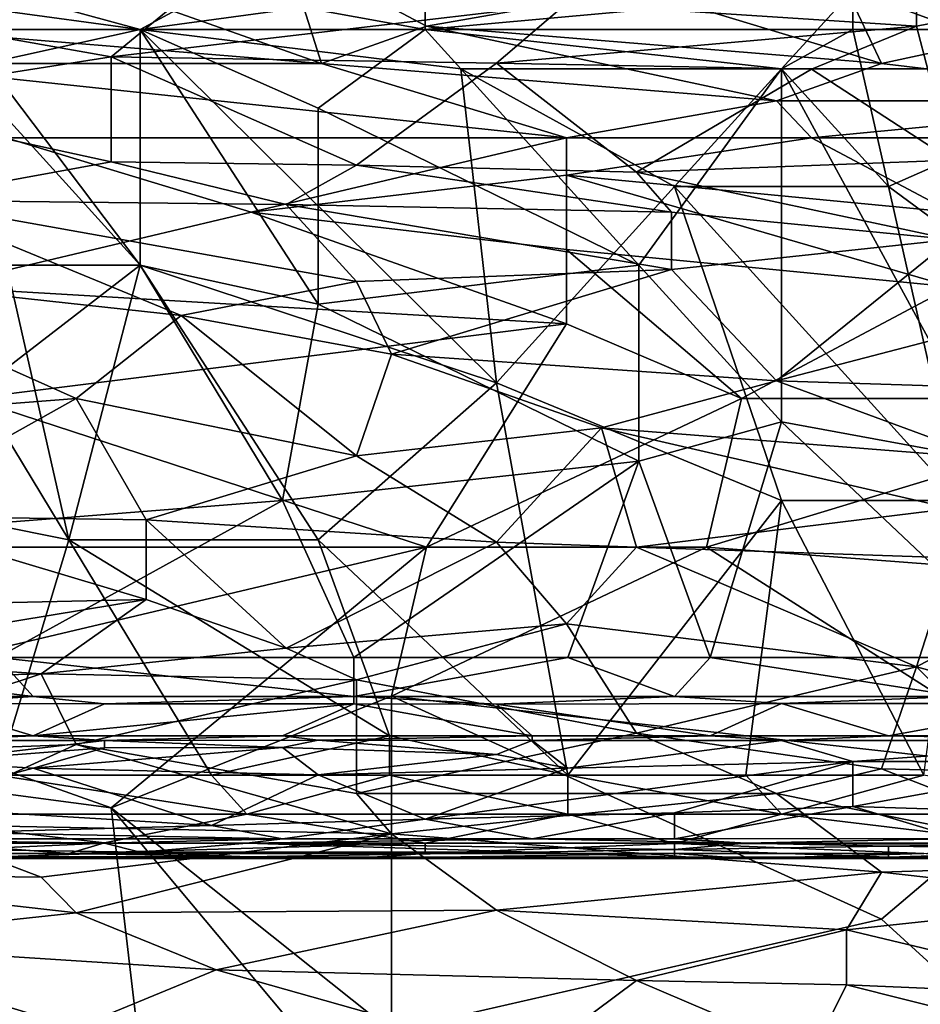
# Model space of a CAD drawing. Extents: x -0.375 to 0.375, y -0.309 to 0.309.
# Tile 174 of 226: x 0.093 to 0.147, y 0.149 to 0.208. Entities that reach past the tile are written whole.
import ezdxf

# ---------------------------------------------------------------- set-up
doc = ezdxf.new("R2010")
doc.units = 0

msp = doc.modelspace()

# ---------------------------------------------------------------- linework, layer by layer
for points in [[(0.084128, 0.207797, 0.447393), (0.092546, 0.212272, 0.448616), (0.111488, 0.20556, 0.447253)], [(0.109383, 0.212272, 0.448938), (0.111488, 0.20556, 0.447253), (0.092546, 0.212272, 0.448616)], [(0.109383, 0.212272, 0.448938), (0.130429, 0.210034, 0.44869), (0.117802, 0.207797, 0.447834)], [(0.117802, 0.207797, 0.447834), (0.111488, 0.20556, 0.447253), (0.109383, 0.212272, 0.448938)], [(0.100595, 0.207591, 0.449957), (0.104878, 0.20995, 0.449596), (0.083463, 0.20995, 0.449593)], [(0.083463, 0.207591, 0.449942), (0.100595, 0.207591, 0.449957), (0.083463, 0.20995, 0.449593)], [(0.089887, 0.207591, 0.354329), (0.092029, 0.20995, 0.354283), (0.100595, 0.207591, 0.354343)], [(0.100595, 0.207591, 0.354343), (0.092029, 0.20995, 0.354283), (0.117728, 0.20995, 0.354257)], [(0.100595, 0.207591, 0.354343), (0.117728, 0.20995, 0.354257), (0.117728, 0.207591, 0.354312)], [(0.100595, 0.207591, 0.449957), (0.117728, 0.207591, 0.449957), (0.104878, 0.20995, 0.449596)], [(0.117728, 0.207591, 0.449957), (0.143426, 0.20995, 0.449619), (0.104878, 0.20995, 0.449596)], [(0.117728, 0.207591, 0.449957), (0.143426, 0.207591, 0.449978), (0.143426, 0.20995, 0.449619)], [(0.117728, 0.207591, 0.354312), (0.117728, 0.20995, 0.354257), (0.143426, 0.20995, 0.354271)], [(0.139143, 0.205233, 0.354299), (0.117728, 0.207591, 0.354312), (0.143426, 0.20995, 0.354271)], [(0.117802, 0.207797, 0.447834), (0.130429, 0.210034, 0.44869), (0.145162, 0.20556, 0.447661)], [(0.147266, 0.207797, 0.803042), (0.147266, 0.210034, 0.806637), (0.12622, 0.209163, 0.804633)], [(0.130429, 0.210034, 0.44869), (0.143057, 0.210034, 0.448976), (0.145162, 0.20556, 0.447661)], [(0.139143, 0.205233, 0.354299), (0.143426, 0.20995, 0.354271), (0.156275, 0.205233, 0.354303)], [(0.143057, 0.210034, 0.448976), (0.164103, 0.210034, 0.449439), (0.155685, 0.207825, 0.448469)], [(0.143057, 0.210034, 0.448976), (0.155685, 0.207825, 0.448469), (0.145162, 0.20556, 0.447661)], [(0.166983, 0.207591, 0.449953), (0.164841, 0.20995, 0.449611), (0.143426, 0.20995, 0.449619)], [(0.143426, 0.207591, 0.449978), (0.166983, 0.207591, 0.449953), (0.143426, 0.20995, 0.449619)], [(0.143426, 0.20995, 0.354271), (0.154134, 0.20995, 0.354235), (0.156275, 0.205233, 0.354303)], [(0.157789, 0.209861, 0.806569), (0.147266, 0.210034, 0.806637), (0.147266, 0.207797, 0.803042)], [(0.147266, 0.207797, 0.803042), (0.149371, 0.199738, 0.791083), (0.157789, 0.209861, 0.806569)], [(0.103069, 0.209423, 0.804633), (0.084128, 0.208555, 0.802697), (0.09886, 0.205966, 0.798826)], [(0.103069, 0.209423, 0.804633), (0.09886, 0.205966, 0.798826), (0.12622, 0.209163, 0.804633)], [(0.09886, 0.205966, 0.798826), (0.122011, 0.205568, 0.798826), (0.12622, 0.209163, 0.804633)], [(0.12622, 0.209163, 0.804633), (0.122011, 0.205568, 0.798826), (0.147266, 0.207797, 0.803042)], [(0.09886, 0.205966, 0.798826), (0.084128, 0.208555, 0.802697), (0.082023, 0.203322, 0.794546)], [(0.084128, 0.20556, 0.446977), (0.084128, 0.207797, 0.447393), (0.111488, 0.20556, 0.447253)], [(0.111488, 0.20556, 0.447253), (0.117802, 0.207797, 0.447834), (0.138848, 0.203322, 0.447057)], [(0.138848, 0.203322, 0.447057), (0.117802, 0.207797, 0.447834), (0.145162, 0.20556, 0.447661)], [(0.122011, 0.205568, 0.798826), (0.140953, 0.205223, 0.798826), (0.147266, 0.207797, 0.803042)], [(0.140953, 0.205223, 0.798826), (0.149371, 0.199738, 0.791083), (0.147266, 0.207797, 0.803042)], [(0.164103, 0.203322, 0.447311), (0.145162, 0.20556, 0.447661), (0.155685, 0.207825, 0.448469)], [(0.089887, 0.205233, 0.449971), (0.100595, 0.207591, 0.449957), (0.083463, 0.207591, 0.449942)], [(0.085604, 0.19344, 0.354238), (0.089887, 0.207591, 0.354329), (0.100595, 0.19344, 0.354243)], [(0.100595, 0.19344, 0.354243), (0.089887, 0.207591, 0.354329), (0.100595, 0.207591, 0.354343)], [(0.100595, 0.19344, 0.449969), (0.100595, 0.207591, 0.449957), (0.089887, 0.205233, 0.449971)], [(0.111303, 0.202874, 0.354316), (0.100595, 0.207591, 0.354343), (0.117728, 0.207591, 0.354312)], [(0.100595, 0.207591, 0.449957), (0.119869, 0.205233, 0.449979), (0.117728, 0.207591, 0.449957)], [(0.100595, 0.207591, 0.449957), (0.122011, 0.186364, 0.449969), (0.119869, 0.205233, 0.449979)], [(0.111303, 0.191081, 0.354223), (0.100595, 0.207591, 0.354343), (0.111303, 0.202874, 0.354316)], [(0.111303, 0.191081, 0.354223), (0.100595, 0.19344, 0.354243), (0.100595, 0.207591, 0.354343)], [(0.100595, 0.19344, 0.449969), (0.122011, 0.186364, 0.449969), (0.100595, 0.207591, 0.449957)], [(0.130577, 0.19344, 0.354223), (0.111303, 0.202874, 0.354316), (0.117728, 0.207591, 0.354312)], [(0.139143, 0.205233, 0.45), (0.143426, 0.207591, 0.449978), (0.117728, 0.207591, 0.449957)], [(0.130577, 0.19344, 0.354223), (0.117728, 0.207591, 0.354312), (0.139143, 0.205233, 0.354299)], [(0.119869, 0.205233, 0.449979), (0.139143, 0.205233, 0.45), (0.117728, 0.207591, 0.449957)], [(0.139143, 0.205233, 0.45), (0.145568, 0.198157, 0.449979), (0.143426, 0.207591, 0.449978)], [(0.145568, 0.198157, 0.449979), (0.166983, 0.207591, 0.449953), (0.143426, 0.207591, 0.449978)], [(0.145568, 0.198157, 0.449979), (0.151992, 0.19344, 0.449973), (0.166983, 0.207591, 0.449953)], [(0.082023, 0.203322, 0.794546), (0.09886, 0.199646, 0.789147), (0.09886, 0.205966, 0.798826)], [(0.084128, 0.20556, 0.446977), (0.111488, 0.20556, 0.447253), (0.12622, 0.201085, 0.446565)], [(0.092546, 0.201085, 0.446359), (0.084128, 0.20556, 0.446977), (0.12622, 0.201085, 0.446565)], [(0.09886, 0.199646, 0.789147), (0.113592, 0.19945, 0.789147), (0.09886, 0.205966, 0.798826)], [(0.113592, 0.19945, 0.789147), (0.122011, 0.205568, 0.798826), (0.09886, 0.205966, 0.798826)], [(0.12622, 0.201085, 0.446565), (0.111488, 0.20556, 0.447253), (0.138848, 0.203322, 0.447057)], [(0.113592, 0.19945, 0.789147), (0.130429, 0.199016, 0.789147), (0.122011, 0.205568, 0.798826)], [(0.122011, 0.205568, 0.798826), (0.130429, 0.199016, 0.789147), (0.140953, 0.205223, 0.798826)], [(0.138848, 0.203322, 0.447057), (0.145162, 0.20556, 0.447661), (0.164103, 0.203322, 0.447311)], [(0.072755, 0.181647, 0.449933), (0.096312, 0.17693, 0.449925), (0.07918, 0.205233, 0.449979)], [(0.096312, 0.17693, 0.449925), (0.089887, 0.205233, 0.449971), (0.07918, 0.205233, 0.449979)], [(0.096312, 0.17693, 0.449925), (0.100595, 0.19344, 0.449969), (0.089887, 0.205233, 0.449971)], [(0.119869, 0.205233, 0.449979), (0.132718, 0.198157, 0.449969), (0.139143, 0.205233, 0.45)], [(0.122011, 0.186364, 0.449969), (0.132718, 0.198157, 0.449969), (0.119869, 0.205233, 0.449979)], [(0.130429, 0.199016, 0.789147), (0.149371, 0.199738, 0.791083), (0.140953, 0.205223, 0.798826)], [(0.139143, 0.184005, 0.354214), (0.130577, 0.19344, 0.354223), (0.139143, 0.205233, 0.354299)], [(0.132718, 0.198157, 0.449969), (0.145568, 0.198157, 0.449979), (0.139143, 0.205233, 0.45)], [(0.139143, 0.205233, 0.354299), (0.156275, 0.205233, 0.354303), (0.151992, 0.181647, 0.354235)], [(0.139143, 0.184005, 0.354214), (0.139143, 0.205233, 0.354299), (0.151992, 0.181647, 0.354235)], [(0.09886, 0.199646, 0.789147), (0.082023, 0.203322, 0.794546), (0.086232, 0.197334, 0.785276)], [(0.12622, 0.201085, 0.446565), (0.138848, 0.203322, 0.447057), (0.140953, 0.201085, 0.44665)], [(0.140953, 0.201085, 0.44665), (0.138848, 0.203322, 0.447057), (0.164103, 0.203322, 0.447311)], [(0.140953, 0.201085, 0.44665), (0.164103, 0.203322, 0.447311), (0.170417, 0.201085, 0.446885)], [(0.111303, 0.191081, 0.354223), (0.111303, 0.202874, 0.354316), (0.130577, 0.19344, 0.354223)], [(0.088337, 0.192135, 0.445522), (0.092546, 0.201085, 0.446359), (0.107279, 0.19661, 0.445913)], [(0.107279, 0.19661, 0.445913), (0.092546, 0.201085, 0.446359), (0.12622, 0.201085, 0.446565)], [(0.107279, 0.19661, 0.445913), (0.12622, 0.201085, 0.446565), (0.12622, 0.198847, 0.446234)], [(0.140953, 0.201085, 0.44665), (0.12622, 0.198847, 0.446234), (0.12622, 0.201085, 0.446565)], [(0.149371, 0.19661, 0.446045), (0.12622, 0.198847, 0.446234), (0.140953, 0.201085, 0.44665)], [(0.140953, 0.201085, 0.44665), (0.170417, 0.201085, 0.446885), (0.149371, 0.19661, 0.446045)], [(0.086232, 0.197334, 0.785276), (0.109383, 0.19708, 0.785276), (0.09886, 0.199646, 0.789147)], [(0.113592, 0.19945, 0.789147), (0.09886, 0.199646, 0.789147), (0.109383, 0.19708, 0.785276)], [(0.130429, 0.199016, 0.789147), (0.149371, 0.194976, 0.78334), (0.149371, 0.199738, 0.791083)], [(0.109383, 0.19708, 0.785276), (0.132534, 0.19661, 0.785331), (0.113592, 0.19945, 0.789147)], [(0.113592, 0.19945, 0.789147), (0.132534, 0.19661, 0.785331), (0.130429, 0.199016, 0.789147)], [(0.132534, 0.19661, 0.785331), (0.149371, 0.194976, 0.78334), (0.130429, 0.199016, 0.789147)], [(0.107279, 0.19661, 0.445913), (0.12622, 0.198847, 0.446234), (0.12622, 0.194372, 0.445735)], [(0.149371, 0.192135, 0.445562), (0.12622, 0.198847, 0.446234), (0.149371, 0.19661, 0.446045)], [(0.12622, 0.194372, 0.445735), (0.12622, 0.198847, 0.446234), (0.149371, 0.192135, 0.445562)], [(0.139143, 0.179288, 0.449957), (0.132718, 0.198157, 0.449969), (0.122011, 0.186364, 0.449969)], [(0.132718, 0.198157, 0.449969), (0.149851, 0.179288, 0.44995), (0.145568, 0.198157, 0.449979)], [(0.139143, 0.179288, 0.449957), (0.149851, 0.179288, 0.44995), (0.132718, 0.198157, 0.449969)], [(0.149851, 0.179288, 0.44995), (0.151992, 0.19344, 0.449973), (0.145568, 0.198157, 0.449979)], [(0.079918, 0.192924, 0.777533), (0.103069, 0.190408, 0.773662), (0.086232, 0.197334, 0.785276)], [(0.109383, 0.19708, 0.785276), (0.086232, 0.197334, 0.785276), (0.113592, 0.192443, 0.777533)], [(0.103069, 0.190408, 0.773662), (0.113592, 0.192443, 0.777533), (0.086232, 0.197334, 0.785276)], [(0.12622, 0.189897, 0.44539), (0.088337, 0.192135, 0.445522), (0.107279, 0.19661, 0.445913)], [(0.12622, 0.189897, 0.44539), (0.107279, 0.19661, 0.445913), (0.12622, 0.194372, 0.445735)], [(0.109383, 0.19708, 0.785276), (0.132534, 0.193178, 0.779469), (0.132534, 0.19661, 0.785331)], [(0.113592, 0.192443, 0.777533), (0.132534, 0.193178, 0.779469), (0.109383, 0.19708, 0.785276)], [(0.149371, 0.194976, 0.78334), (0.132534, 0.19661, 0.785331), (0.132534, 0.193178, 0.779469)], [(0.149371, 0.194976, 0.78334), (0.132534, 0.193178, 0.779469), (0.138848, 0.186489, 0.767855)], [(0.149371, 0.194976, 0.78334), (0.138848, 0.186489, 0.767855), (0.161999, 0.192507, 0.779469)], [(0.136743, 0.185422, 0.445139), (0.12622, 0.194372, 0.445735), (0.149371, 0.192135, 0.445562)], [(0.136743, 0.185422, 0.445139), (0.12622, 0.189897, 0.44539), (0.12622, 0.194372, 0.445735)], [(0.07918, 0.17693, 0.354194), (0.085604, 0.19344, 0.354238), (0.100595, 0.19344, 0.354243)], [(0.109161, 0.179288, 0.354205), (0.07918, 0.17693, 0.354194), (0.100595, 0.19344, 0.354243)], [(0.096312, 0.17693, 0.449925), (0.111303, 0.17693, 0.449939), (0.100595, 0.19344, 0.449969)], [(0.100595, 0.19344, 0.354243), (0.111303, 0.191081, 0.354223), (0.109161, 0.179288, 0.354205)], [(0.111303, 0.17693, 0.449939), (0.122011, 0.186364, 0.449969), (0.100595, 0.19344, 0.449969)], [(0.130577, 0.181647, 0.354208), (0.111303, 0.191081, 0.354223), (0.130577, 0.19344, 0.354223)], [(0.113592, 0.192443, 0.777533), (0.115697, 0.188089, 0.769791), (0.132534, 0.193178, 0.779469)], [(0.132534, 0.193178, 0.779469), (0.115697, 0.188089, 0.769791), (0.138848, 0.186489, 0.767855)], [(0.130577, 0.181647, 0.354208), (0.130577, 0.19344, 0.354223), (0.139143, 0.184005, 0.354214)], [(0.073605, 0.183623, 0.760112), (0.096755, 0.185422, 0.764257), (0.079918, 0.192924, 0.777533)], [(0.103069, 0.190408, 0.773662), (0.079918, 0.192924, 0.777533), (0.096755, 0.185422, 0.764257)], [(0.103069, 0.190408, 0.773662), (0.115697, 0.188089, 0.769791), (0.113592, 0.192443, 0.777533)], [(0.138848, 0.186489, 0.767855), (0.168313, 0.185531, 0.767855), (0.161999, 0.192507, 0.779469)], [(0.12622, 0.189897, 0.44539), (0.090442, 0.185422, 0.445158), (0.088337, 0.192135, 0.445522)], [(0.136743, 0.185422, 0.445139), (0.149371, 0.192135, 0.445562), (0.164103, 0.185422, 0.445092)], [(0.109161, 0.179288, 0.354205), (0.111303, 0.191081, 0.354223), (0.130577, 0.181647, 0.354208)], [(0.113592, 0.181966, 0.758177), (0.103069, 0.190408, 0.773662), (0.096755, 0.185422, 0.764257)], [(0.115697, 0.188089, 0.769791), (0.103069, 0.190408, 0.773662), (0.113592, 0.181966, 0.758177)], [(0.117802, 0.176473, 0.44487), (0.090442, 0.185422, 0.445158), (0.12622, 0.189897, 0.44539)], [(0.117802, 0.176473, 0.44487), (0.12622, 0.189897, 0.44539), (0.136743, 0.185422, 0.445139)], [(0.128325, 0.18366, 0.762048), (0.115697, 0.188089, 0.769791), (0.113592, 0.181966, 0.758177)], [(0.128325, 0.18366, 0.762048), (0.138848, 0.186489, 0.767855), (0.115697, 0.188089, 0.769791)], [(0.128325, 0.18366, 0.762048), (0.151476, 0.181839, 0.760112), (0.138848, 0.186489, 0.767855)], [(0.168313, 0.185531, 0.767855), (0.138848, 0.186489, 0.767855), (0.151476, 0.181839, 0.760112)], [(0.126294, 0.162778, 0.449866), (0.122011, 0.186364, 0.449969), (0.111303, 0.17693, 0.449939)], [(0.126294, 0.162778, 0.449866), (0.139143, 0.179288, 0.449957), (0.122011, 0.186364, 0.449969)], [(0.073605, 0.183623, 0.760112), (0.084128, 0.178368, 0.750434), (0.096755, 0.185422, 0.764257)], [(0.084128, 0.178368, 0.750434), (0.100965, 0.178127, 0.750434), (0.096755, 0.185422, 0.764257)], [(0.117802, 0.176473, 0.44487), (0.084128, 0.176473, 0.444888), (0.090442, 0.185422, 0.445158)], [(0.100965, 0.178127, 0.750434), (0.113592, 0.181966, 0.758177), (0.096755, 0.185422, 0.764257)], [(0.117802, 0.176473, 0.44487), (0.136743, 0.185422, 0.445139), (0.134639, 0.176473, 0.444858)], [(0.134639, 0.176473, 0.444858), (0.136743, 0.185422, 0.445139), (0.164103, 0.185422, 0.445092)], [(0.134639, 0.176473, 0.444858), (0.164103, 0.185422, 0.445092), (0.164103, 0.174235, 0.444748)], [(0.113592, 0.181966, 0.758177), (0.122011, 0.176783, 0.748498), (0.128325, 0.18366, 0.762048)], [(0.122011, 0.176783, 0.748498), (0.130429, 0.176473, 0.748387), (0.128325, 0.18366, 0.762048)], [(0.128325, 0.18366, 0.762048), (0.149371, 0.178803, 0.754305), (0.151476, 0.181839, 0.760112)], [(0.149371, 0.178803, 0.754305), (0.128325, 0.18366, 0.762048), (0.130429, 0.176473, 0.748387)], [(0.13486, 0.169854, 0.3542), (0.130577, 0.181647, 0.354208), (0.139143, 0.184005, 0.354214)], [(0.13486, 0.169854, 0.3542), (0.139143, 0.184005, 0.354214), (0.154134, 0.169854, 0.354205)], [(0.154134, 0.169854, 0.354205), (0.139143, 0.184005, 0.354214), (0.151992, 0.181647, 0.354235)], [(0.100965, 0.178127, 0.750434), (0.122011, 0.176783, 0.748498), (0.113592, 0.181966, 0.758177)], [(0.092029, 0.162778, 0.449837), (0.096312, 0.17693, 0.449925), (0.072755, 0.181647, 0.449933)], [(0.113444, 0.169854, 0.354229), (0.109161, 0.179288, 0.354205), (0.130577, 0.181647, 0.354208)], [(0.113444, 0.169854, 0.354229), (0.130577, 0.181647, 0.354208), (0.126294, 0.169854, 0.354206)], [(0.13486, 0.169854, 0.3542), (0.126294, 0.169854, 0.354206), (0.130577, 0.181647, 0.354208)], [(0.092029, 0.169854, 0.354252), (0.07918, 0.17693, 0.354194), (0.109161, 0.179288, 0.354205)], [(0.092029, 0.169854, 0.354252), (0.109161, 0.179288, 0.354205), (0.113444, 0.169854, 0.354229)], [(0.137001, 0.162778, 0.449852), (0.139143, 0.179288, 0.449957), (0.126294, 0.162778, 0.449866)], [(0.149371, 0.175844, 0.748498), (0.149371, 0.178803, 0.754305), (0.130429, 0.176473, 0.748387)], [(0.137001, 0.162778, 0.449852), (0.147709, 0.162778, 0.449859), (0.139143, 0.179288, 0.449957)], [(0.147709, 0.162778, 0.449859), (0.149851, 0.179288, 0.44995), (0.139143, 0.179288, 0.449957)], [(0.0715, 0.172662, 0.73882), (0.100965, 0.173328, 0.740756), (0.084128, 0.178368, 0.750434)], [(0.084128, 0.178368, 0.750434), (0.100965, 0.173328, 0.740756), (0.100965, 0.178127, 0.750434)], [(0.100965, 0.178127, 0.750434), (0.109383, 0.170412, 0.734949), (0.122011, 0.176783, 0.748498)], [(0.100965, 0.173328, 0.740756), (0.109383, 0.170412, 0.734949), (0.100965, 0.178127, 0.750434)], [(0.079918, 0.167523, 0.444741), (0.084128, 0.176473, 0.444888), (0.117802, 0.176473, 0.44487)], [(0.09886, 0.16081, 0.444672), (0.079918, 0.167523, 0.444741), (0.117802, 0.176473, 0.44487)], [(0.104878, 0.162778, 0.449844), (0.096312, 0.17693, 0.449925), (0.092029, 0.162778, 0.449837)], [(0.115586, 0.165137, 0.449874), (0.111303, 0.17693, 0.449939), (0.096312, 0.17693, 0.449925)], [(0.104878, 0.162778, 0.449844), (0.115586, 0.165137, 0.449874), (0.096312, 0.17693, 0.449925)], [(0.09886, 0.16081, 0.444672), (0.117802, 0.176473, 0.44487), (0.115697, 0.167523, 0.444721)], [(0.109383, 0.170412, 0.734949), (0.12622, 0.171875, 0.73882), (0.122011, 0.176783, 0.748498)], [(0.115586, 0.165137, 0.449874), (0.126294, 0.162778, 0.449866), (0.111303, 0.17693, 0.449939)], [(0.115697, 0.167523, 0.444721), (0.117802, 0.176473, 0.44487), (0.134639, 0.176473, 0.444858)], [(0.115697, 0.167523, 0.444721), (0.134639, 0.176473, 0.444858), (0.155685, 0.163048, 0.444621)], [(0.130429, 0.176473, 0.748387), (0.122011, 0.176783, 0.748498), (0.12622, 0.171875, 0.73882)], [(0.147266, 0.169294, 0.734949), (0.130429, 0.176473, 0.748387), (0.12622, 0.171875, 0.73882)], [(0.149371, 0.175844, 0.748498), (0.130429, 0.176473, 0.748387), (0.147266, 0.169294, 0.734949)], [(0.155685, 0.163048, 0.444621), (0.134639, 0.176473, 0.444858), (0.164103, 0.174235, 0.444748)], [(0.147266, 0.169294, 0.734949), (0.155685, 0.173809, 0.744627), (0.149371, 0.175844, 0.748498)], [(0.147266, 0.169294, 0.734949), (0.157789, 0.166397, 0.729142), (0.155685, 0.173809, 0.744627)], [(0.0715, 0.172662, 0.73882), (0.079918, 0.169867, 0.733013), (0.100965, 0.173328, 0.740756)], [(0.079918, 0.169867, 0.733013), (0.094651, 0.168863, 0.731077), (0.100965, 0.173328, 0.740756)], [(0.094651, 0.168863, 0.731077), (0.109383, 0.170412, 0.734949), (0.100965, 0.173328, 0.740756)], [(0.109383, 0.170412, 0.734949), (0.113592, 0.168506, 0.731077), (0.12622, 0.171875, 0.73882)], [(0.130429, 0.165293, 0.72527), (0.12622, 0.171875, 0.73882), (0.113592, 0.168506, 0.731077)], [(0.147266, 0.169294, 0.734949), (0.12622, 0.171875, 0.73882), (0.130429, 0.165293, 0.72527)], [(0.094651, 0.168863, 0.731077), (0.113592, 0.168506, 0.731077), (0.109383, 0.170412, 0.734949)], [(0.068472, 0.167495, 0.354463), (0.074897, 0.169854, 0.354255), (0.094171, 0.167495, 0.354468)], [(0.094651, 0.168863, 0.731077), (0.079918, 0.169867, 0.733013), (0.073605, 0.168239, 0.729142)], [(0.094171, 0.167495, 0.354468), (0.074897, 0.169854, 0.354255), (0.092029, 0.169854, 0.354252)], [(0.094171, 0.167495, 0.354468), (0.092029, 0.169854, 0.354252), (0.113444, 0.167495, 0.354439)], [(0.113444, 0.167495, 0.354439), (0.092029, 0.169854, 0.354252), (0.113444, 0.169854, 0.354229)], [(0.113444, 0.167495, 0.354439), (0.126294, 0.169854, 0.354206), (0.132718, 0.167495, 0.354423)], [(0.113444, 0.167495, 0.354439), (0.113444, 0.169854, 0.354229), (0.126294, 0.169854, 0.354206)], [(0.132718, 0.167495, 0.354423), (0.126294, 0.169854, 0.354206), (0.13486, 0.169854, 0.3542)], [(0.130429, 0.165293, 0.72527), (0.145162, 0.163147, 0.721399), (0.147266, 0.169294, 0.734949)], [(0.132718, 0.167495, 0.354423), (0.13486, 0.169854, 0.3542), (0.149851, 0.167495, 0.354456)], [(0.149851, 0.167495, 0.354456), (0.13486, 0.169854, 0.3542), (0.154134, 0.169854, 0.354205)], [(0.145162, 0.163147, 0.721399), (0.15358, 0.16296, 0.721399), (0.147266, 0.169294, 0.734949)], [(0.147266, 0.169294, 0.734949), (0.15358, 0.16296, 0.721399), (0.157789, 0.166397, 0.729142)], [(0.073605, 0.168239, 0.729142), (0.079918, 0.164004, 0.719463), (0.094651, 0.168863, 0.731077)], [(0.094651, 0.168863, 0.731077), (0.079918, 0.164004, 0.719463), (0.096755, 0.164612, 0.721399)], [(0.096755, 0.164612, 0.721399), (0.113592, 0.168506, 0.731077), (0.094651, 0.168863, 0.731077)], [(0.096755, 0.164612, 0.721399), (0.113592, 0.161675, 0.715592), (0.113592, 0.168506, 0.731077)], [(0.113592, 0.161675, 0.715592), (0.130429, 0.165293, 0.72527), (0.113592, 0.168506, 0.731077)], [(0.065186, 0.165285, 0.444727), (0.079918, 0.167523, 0.444741), (0.09886, 0.16081, 0.444672)], [(0.09886, 0.16081, 0.444672), (0.115697, 0.167523, 0.444721), (0.115697, 0.147386, 0.444618)], [(0.145162, 0.154125, 0.444598), (0.115697, 0.167523, 0.444721), (0.155685, 0.163048, 0.444621)], [(0.115697, 0.147386, 0.444618), (0.115697, 0.167523, 0.444721), (0.145162, 0.154125, 0.444598)], [(0.094171, 0.167495, 0.354468), (0.07918, 0.167087, 0.354816), (0.068472, 0.167495, 0.354463)], [(0.087746, 0.16708, 0.354816), (0.07918, 0.167087, 0.354816), (0.094171, 0.167495, 0.354468)], [(0.081321, 0.165137, 0.357892), (0.087746, 0.16708, 0.354816), (0.094171, 0.165137, 0.357883)], [(0.098454, 0.167069, 0.354816), (0.087746, 0.16708, 0.354816), (0.094171, 0.167495, 0.354468)], [(0.087746, 0.16708, 0.354816), (0.098454, 0.167069, 0.354816), (0.094171, 0.165137, 0.357883)], [(0.113444, 0.167495, 0.354439), (0.098454, 0.167069, 0.354816), (0.094171, 0.167495, 0.354468)], [(0.098454, 0.167069, 0.354816), (0.113444, 0.167051, 0.354816), (0.094171, 0.165137, 0.357883)], [(0.094171, 0.165137, 0.357883), (0.113444, 0.167051, 0.354816), (0.109161, 0.165137, 0.357875)], [(0.113444, 0.167051, 0.354816), (0.098454, 0.167069, 0.354816), (0.113444, 0.167495, 0.354439)], [(0.109161, 0.165137, 0.357875), (0.113444, 0.167051, 0.354816), (0.124152, 0.165137, 0.357862)], [(0.122011, 0.167046, 0.354816), (0.113444, 0.167051, 0.354816), (0.113444, 0.167495, 0.354439)], [(0.132718, 0.167495, 0.354423), (0.122011, 0.167046, 0.354816), (0.113444, 0.167495, 0.354439)], [(0.113444, 0.167051, 0.354816), (0.122011, 0.167046, 0.354816), (0.124152, 0.165137, 0.357862)], [(0.139143, 0.167073, 0.354816), (0.122011, 0.167046, 0.354816), (0.132718, 0.167495, 0.354423)], [(0.122011, 0.167046, 0.354816), (0.139143, 0.167073, 0.354816), (0.13486, 0.165137, 0.357903)], [(0.124152, 0.165137, 0.357862), (0.122011, 0.167046, 0.354816), (0.13486, 0.165137, 0.357903)], [(0.149851, 0.167495, 0.354456), (0.139143, 0.167073, 0.354816), (0.132718, 0.167495, 0.354423)], [(0.13486, 0.165137, 0.357903), (0.139143, 0.167073, 0.354816), (0.145568, 0.165137, 0.357866)], [(0.156275, 0.16709, 0.354816), (0.139143, 0.167073, 0.354816), (0.149851, 0.167495, 0.354456)], [(0.139143, 0.167073, 0.354816), (0.156275, 0.16709, 0.354816), (0.145568, 0.165137, 0.357866)], [(0.145568, 0.165137, 0.357866), (0.156275, 0.16709, 0.354816), (0.160558, 0.165137, 0.357895)], [(0.065186, 0.165285, 0.444727), (0.09886, 0.16081, 0.444672), (0.100965, 0.142911, 0.444624)], [(0.069395, 0.142911, 0.444655), (0.065186, 0.165285, 0.444727), (0.100965, 0.142911, 0.444624)], [(0.113592, 0.161675, 0.715592), (0.138848, 0.16167, 0.717528), (0.130429, 0.165293, 0.72527)], [(0.130429, 0.165293, 0.72527), (0.138848, 0.16167, 0.717528), (0.145162, 0.163147, 0.721399)], [(0.096755, 0.164612, 0.721399), (0.079918, 0.164004, 0.719463), (0.086232, 0.159836, 0.709785)], [(0.094171, 0.165137, 0.357883), (0.087746, 0.164866, 0.358692), (0.081321, 0.165137, 0.357892)], [(0.096755, 0.164612, 0.721399), (0.086232, 0.159836, 0.709785), (0.115697, 0.15925, 0.709785)], [(0.098454, 0.164861, 0.358692), (0.087746, 0.164866, 0.358692), (0.094171, 0.165137, 0.357883)], [(0.087746, 0.163597, 0.370321), (0.087746, 0.164866, 0.358692), (0.098454, 0.164861, 0.358692)], [(0.087746, 0.163597, 0.370321), (0.098454, 0.164861, 0.358692), (0.098454, 0.164416, 0.362569)], [(0.109161, 0.165137, 0.357875), (0.098454, 0.164861, 0.358692), (0.094171, 0.165137, 0.357883)], [(0.096755, 0.164612, 0.721399), (0.115697, 0.15925, 0.709785), (0.113592, 0.161675, 0.715592)], [(0.111303, 0.164881, 0.358692), (0.098454, 0.164861, 0.358692), (0.109161, 0.165137, 0.357875)], [(0.098454, 0.164861, 0.358692), (0.111303, 0.164881, 0.358692), (0.109161, 0.164431, 0.362569)], [(0.098454, 0.164416, 0.362569), (0.098454, 0.164861, 0.358692), (0.109161, 0.164431, 0.362569)], [(0.104878, 0.162778, 0.449844), (0.115586, 0.162778, 0.449837), (0.115586, 0.165137, 0.449874)], [(0.124152, 0.165137, 0.357862), (0.111303, 0.164881, 0.358692), (0.109161, 0.165137, 0.357875)], [(0.109161, 0.164431, 0.362569), (0.111303, 0.164881, 0.358692), (0.122011, 0.164007, 0.366445)], [(0.124152, 0.164864, 0.358692), (0.111303, 0.164881, 0.358692), (0.124152, 0.165137, 0.357862)], [(0.111303, 0.164881, 0.358692), (0.124152, 0.164864, 0.358692), (0.122011, 0.164007, 0.366445)], [(0.115586, 0.162778, 0.449837), (0.126294, 0.162778, 0.449866), (0.115586, 0.165137, 0.449874)], [(0.124152, 0.164864, 0.358692), (0.126294, 0.163186, 0.374198), (0.122011, 0.164007, 0.366445)], [(0.13486, 0.165137, 0.357903), (0.124152, 0.164864, 0.358692), (0.124152, 0.165137, 0.357862)], [(0.139143, 0.164865, 0.358692), (0.124152, 0.164864, 0.358692), (0.13486, 0.165137, 0.357903)], [(0.124152, 0.164864, 0.358692), (0.139143, 0.164865, 0.358692), (0.126294, 0.163186, 0.374198)], [(0.126294, 0.163186, 0.374198), (0.139143, 0.164865, 0.358692), (0.143426, 0.163585, 0.370321)], [(0.145568, 0.165137, 0.357866), (0.139143, 0.164865, 0.358692), (0.13486, 0.165137, 0.357903)], [(0.160558, 0.164865, 0.358692), (0.139143, 0.164865, 0.358692), (0.145568, 0.165137, 0.357866)], [(0.139143, 0.164865, 0.358692), (0.160558, 0.164865, 0.358692), (0.143426, 0.163585, 0.370321)], [(0.143426, 0.163585, 0.370321), (0.160558, 0.164865, 0.358692), (0.158417, 0.163588, 0.370321)], [(0.160558, 0.165137, 0.357895), (0.160558, 0.164865, 0.358692), (0.145568, 0.165137, 0.357866)], [(0.087746, 0.163597, 0.370321), (0.098454, 0.164416, 0.362569), (0.094171, 0.163191, 0.374198)], [(0.109161, 0.164431, 0.362569), (0.111303, 0.162802, 0.378074), (0.094171, 0.163191, 0.374198)], [(0.098454, 0.164416, 0.362569), (0.109161, 0.164431, 0.362569), (0.094171, 0.163191, 0.374198)], [(0.109161, 0.164431, 0.362569), (0.122011, 0.164007, 0.366445), (0.111303, 0.162802, 0.378074)], [(0.111303, 0.162802, 0.378074), (0.122011, 0.164007, 0.366445), (0.126294, 0.163186, 0.374198)], [(0.087746, 0.163597, 0.370321), (0.094171, 0.163191, 0.374198), (0.085604, 0.160902, 0.397456)], [(0.117728, 0.160132, 0.405209), (0.143426, 0.163585, 0.370321), (0.132718, 0.160517, 0.401332)], [(0.117728, 0.160132, 0.405209), (0.126294, 0.163186, 0.374198), (0.143426, 0.163585, 0.370321)], [(0.132718, 0.160517, 0.401332), (0.143426, 0.163585, 0.370321), (0.143426, 0.160888, 0.397456)], [(0.158417, 0.163588, 0.370321), (0.156275, 0.160487, 0.401332), (0.143426, 0.160888, 0.397456)], [(0.143426, 0.163585, 0.370321), (0.158417, 0.163588, 0.370321), (0.143426, 0.160888, 0.397456)], [(0.094171, 0.163191, 0.374198), (0.104878, 0.159742, 0.409085), (0.085604, 0.160902, 0.397456)], [(0.104878, 0.159742, 0.409085), (0.094171, 0.163191, 0.374198), (0.111303, 0.162802, 0.378074)], [(0.104878, 0.159742, 0.409085), (0.111303, 0.162802, 0.378074), (0.117728, 0.160132, 0.405209)], [(0.111303, 0.162802, 0.378074), (0.126294, 0.163186, 0.374198), (0.117728, 0.160132, 0.405209)], [(0.159894, 0.15743, 0.707849), (0.145162, 0.163147, 0.721399), (0.138848, 0.16167, 0.717528)], [(0.15358, 0.16296, 0.721399), (0.145162, 0.163147, 0.721399), (0.159894, 0.15743, 0.707849)], [(0.159894, 0.140673, 0.444588), (0.145162, 0.154125, 0.444598), (0.155685, 0.163048, 0.444621)], [(0.083463, 0.16042, 0.449386), (0.10702, 0.16042, 0.449392), (0.092029, 0.162778, 0.449837)], [(0.10702, 0.16042, 0.449392), (0.104878, 0.162778, 0.449844), (0.092029, 0.162778, 0.449837)], [(0.10702, 0.16042, 0.449392), (0.115586, 0.162778, 0.449837), (0.104878, 0.162778, 0.449844)], [(0.10702, 0.16042, 0.449392), (0.126294, 0.16042, 0.449416), (0.115586, 0.162778, 0.449837)], [(0.126294, 0.16042, 0.449416), (0.126294, 0.162778, 0.449866), (0.115586, 0.162778, 0.449837)], [(0.139143, 0.16042, 0.449401), (0.137001, 0.162778, 0.449852), (0.126294, 0.162778, 0.449866)], [(0.126294, 0.16042, 0.449416), (0.139143, 0.16042, 0.449401), (0.126294, 0.162778, 0.449866)], [(0.139143, 0.16042, 0.449401), (0.147709, 0.162778, 0.449859), (0.137001, 0.162778, 0.449852)], [(0.139143, 0.16042, 0.449401), (0.160558, 0.16042, 0.449431), (0.147709, 0.162778, 0.449859)], [(0.113592, 0.161675, 0.715592), (0.115697, 0.15925, 0.709785), (0.138848, 0.16167, 0.717528)], [(0.115697, 0.15925, 0.709785), (0.145162, 0.156939, 0.705914), (0.138848, 0.16167, 0.717528)], [(0.159894, 0.15743, 0.707849), (0.138848, 0.16167, 0.717528), (0.145162, 0.156939, 0.705914)], [(0.083463, 0.16042, 0.449386), (0.098454, 0.158713, 0.447849), (0.10702, 0.16042, 0.449392)], [(0.087746, 0.158717, 0.447849), (0.098454, 0.158713, 0.447849), (0.083463, 0.16042, 0.449386)], [(0.089887, 0.159321, 0.412961), (0.085604, 0.160902, 0.397456), (0.104878, 0.159742, 0.409085)], [(0.098454, 0.158713, 0.447849), (0.117728, 0.158693, 0.447849), (0.10702, 0.16042, 0.449392)], [(0.115697, 0.140673, 0.444639), (0.09886, 0.16081, 0.444672), (0.115697, 0.147386, 0.444618)], [(0.115697, 0.140673, 0.444639), (0.100965, 0.142911, 0.444624), (0.09886, 0.16081, 0.444672)], [(0.10702, 0.16042, 0.449392), (0.117728, 0.158693, 0.447849), (0.126294, 0.16042, 0.449416)], [(0.117728, 0.160132, 0.405209), (0.132718, 0.160517, 0.401332), (0.124152, 0.158949, 0.416838)], [(0.117728, 0.158693, 0.447849), (0.132718, 0.158672, 0.447849), (0.126294, 0.16042, 0.449416)], [(0.124152, 0.158949, 0.416838), (0.132718, 0.160517, 0.401332), (0.132718, 0.158952, 0.416838)], [(0.126294, 0.16042, 0.449416), (0.132718, 0.158672, 0.447849), (0.139143, 0.16042, 0.449401)], [(0.143426, 0.160888, 0.397456), (0.149851, 0.158966, 0.416838), (0.132718, 0.158952, 0.416838)], [(0.132718, 0.160517, 0.401332), (0.143426, 0.160888, 0.397456), (0.132718, 0.158952, 0.416838)], [(0.132718, 0.158672, 0.447849), (0.154134, 0.158629, 0.447849), (0.139143, 0.16042, 0.449401)], [(0.139143, 0.16042, 0.449401), (0.154134, 0.158629, 0.447849), (0.160558, 0.16042, 0.449431)], [(0.156275, 0.160487, 0.401332), (0.149851, 0.158966, 0.416838), (0.143426, 0.160888, 0.397456)], [(0.075709, 0.156883, 0.702042), (0.094651, 0.156634, 0.702042), (0.086232, 0.159836, 0.709785)], [(0.115697, 0.15925, 0.709785), (0.086232, 0.159836, 0.709785), (0.094651, 0.156634, 0.702042)], [(0.104878, 0.159742, 0.409085), (0.117728, 0.160132, 0.405209), (0.109161, 0.158949, 0.416838)], [(0.109161, 0.158949, 0.416838), (0.117728, 0.160132, 0.405209), (0.124152, 0.158949, 0.416838)], [(0.081321, 0.158936, 0.416838), (0.089887, 0.159321, 0.412961), (0.109161, 0.158949, 0.416838)], [(0.089887, 0.159321, 0.412961), (0.104878, 0.159742, 0.409085), (0.109161, 0.158949, 0.416838)], [(0.094651, 0.156634, 0.702042), (0.096755, 0.154488, 0.696235), (0.115697, 0.15925, 0.709785)], [(0.115697, 0.15925, 0.709785), (0.096755, 0.154488, 0.696235), (0.122011, 0.154657, 0.698171)], [(0.145162, 0.156939, 0.705914), (0.115697, 0.15925, 0.709785), (0.122011, 0.154657, 0.698171)], [(0.077038, 0.158681, 0.420714), (0.081321, 0.158936, 0.416838), (0.098454, 0.158678, 0.420714)], [(0.077038, 0.158681, 0.420714), (0.098454, 0.158678, 0.420714), (0.089887, 0.158313, 0.428467)], [(0.081321, 0.158936, 0.416838), (0.109161, 0.158949, 0.416838), (0.098454, 0.158678, 0.420714)], [(0.096312, 0.158061, 0.445751), (0.087746, 0.158717, 0.447849), (0.085604, 0.158061, 0.445681)], [(0.098454, 0.158713, 0.447849), (0.087746, 0.158717, 0.447849), (0.096312, 0.158061, 0.445751)], [(0.089887, 0.158313, 0.428467), (0.098454, 0.158678, 0.420714), (0.100595, 0.158152, 0.432343)], [(0.117728, 0.158693, 0.447849), (0.098454, 0.158713, 0.447849), (0.096312, 0.158061, 0.445751)], [(0.117728, 0.158061, 0.445809), (0.117728, 0.158693, 0.447849), (0.096312, 0.158061, 0.445751)], [(0.098454, 0.158678, 0.420714), (0.109161, 0.158949, 0.416838), (0.10702, 0.158681, 0.420714)], [(0.100595, 0.158152, 0.432343), (0.098454, 0.158678, 0.420714), (0.10702, 0.158681, 0.420714)], [(0.10702, 0.158681, 0.420714), (0.124152, 0.158134, 0.432343), (0.100595, 0.158152, 0.432343)], [(0.10702, 0.158681, 0.420714), (0.124152, 0.158949, 0.416838), (0.137001, 0.158684, 0.420714)], [(0.109161, 0.158949, 0.416838), (0.124152, 0.158949, 0.416838), (0.10702, 0.158681, 0.420714)], [(0.10702, 0.158681, 0.420714), (0.137001, 0.158684, 0.420714), (0.132718, 0.158311, 0.428467)], [(0.10702, 0.158681, 0.420714), (0.132718, 0.158311, 0.428467), (0.124152, 0.158134, 0.432343)], [(0.132718, 0.158672, 0.447849), (0.117728, 0.158693, 0.447849), (0.117728, 0.158061, 0.445809)], [(0.132718, 0.158061, 0.445897), (0.132718, 0.158672, 0.447849), (0.117728, 0.158061, 0.445809)], [(0.124152, 0.158949, 0.416838), (0.132718, 0.158952, 0.416838), (0.137001, 0.158684, 0.420714)], [(0.132718, 0.158952, 0.416838), (0.149851, 0.158966, 0.416838), (0.137001, 0.158684, 0.420714)], [(0.132718, 0.158311, 0.428467), (0.137001, 0.158684, 0.420714), (0.145568, 0.158494, 0.424591)], [(0.154134, 0.158629, 0.447849), (0.132718, 0.158672, 0.447849), (0.147709, 0.158061, 0.44602)], [(0.147709, 0.158061, 0.44602), (0.132718, 0.158672, 0.447849), (0.132718, 0.158061, 0.445897)], [(0.137001, 0.158684, 0.420714), (0.149851, 0.158966, 0.416838), (0.158417, 0.158705, 0.420714)], [(0.137001, 0.158684, 0.420714), (0.158417, 0.158705, 0.420714), (0.145568, 0.158494, 0.424591)], [(0.145568, 0.158494, 0.424591), (0.158417, 0.158705, 0.420714), (0.160558, 0.15831, 0.428467)], [(0.085604, 0.158061, 0.445681), (0.092029, 0.15777, 0.443972), (0.096312, 0.158061, 0.445751)], [(0.089887, 0.158313, 0.428467), (0.100595, 0.158152, 0.432343), (0.092029, 0.157856, 0.440096)], [(0.092029, 0.157856, 0.440096), (0.100595, 0.158152, 0.432343), (0.10702, 0.157866, 0.440096)], [(0.092029, 0.15777, 0.443972), (0.113444, 0.157769, 0.443972), (0.096312, 0.158061, 0.445751)], [(0.096312, 0.158061, 0.445751), (0.113444, 0.157769, 0.443972), (0.117728, 0.158061, 0.445809)], [(0.100595, 0.158152, 0.432343), (0.124152, 0.158134, 0.432343), (0.10702, 0.157866, 0.440096)], [(0.10702, 0.157866, 0.440096), (0.124152, 0.158134, 0.432343), (0.132718, 0.157852, 0.440096)], [(0.113444, 0.157769, 0.443972), (0.137001, 0.157755, 0.443972), (0.132718, 0.158061, 0.445897)], [(0.117728, 0.158061, 0.445809), (0.113444, 0.157769, 0.443972), (0.132718, 0.158061, 0.445897)], [(0.124152, 0.158134, 0.432343), (0.132718, 0.158311, 0.428467), (0.132718, 0.157852, 0.440096)], [(0.145568, 0.158494, 0.424591), (0.145568, 0.157835, 0.440096), (0.132718, 0.158311, 0.428467)], [(0.132718, 0.157852, 0.440096), (0.132718, 0.158311, 0.428467), (0.145568, 0.157835, 0.440096)], [(0.132718, 0.158061, 0.445897), (0.137001, 0.157755, 0.443972), (0.147709, 0.158061, 0.44602)], [(0.137001, 0.157755, 0.443972), (0.149851, 0.157738, 0.443972), (0.147709, 0.158061, 0.44602)], [(0.145568, 0.158494, 0.424591), (0.160558, 0.15831, 0.428467), (0.145568, 0.157835, 0.440096)], [(0.160558, 0.15831, 0.428467), (0.166983, 0.15781, 0.440096), (0.145568, 0.157835, 0.440096)], [(0.092029, 0.15777, 0.443972), (0.10702, 0.157866, 0.440096), (0.113444, 0.157769, 0.443972)], [(0.092029, 0.157856, 0.440096), (0.10702, 0.157866, 0.440096), (0.092029, 0.15777, 0.443972)], [(0.10702, 0.157866, 0.440096), (0.132718, 0.157852, 0.440096), (0.113444, 0.157769, 0.443972)], [(0.113444, 0.157769, 0.443972), (0.132718, 0.157852, 0.440096), (0.137001, 0.157755, 0.443972)], [(0.132718, 0.157852, 0.440096), (0.145568, 0.157835, 0.440096), (0.137001, 0.157755, 0.443972)], [(0.137001, 0.157755, 0.443972), (0.145568, 0.157835, 0.440096), (0.149851, 0.157738, 0.443972)], [(0.145568, 0.157835, 0.440096), (0.166983, 0.15781, 0.440096), (0.149851, 0.157738, 0.443972)], [(0.096755, 0.154488, 0.696235), (0.094651, 0.156634, 0.702042), (0.075709, 0.156883, 0.702042)], [(0.079918, 0.152685, 0.690428), (0.096755, 0.154488, 0.696235), (0.075709, 0.156883, 0.702042)], [(0.122011, 0.154657, 0.698171), (0.143057, 0.153466, 0.696235), (0.145162, 0.156939, 0.705914)], [(0.143057, 0.153466, 0.696235), (0.159894, 0.15527, 0.702042), (0.145162, 0.156939, 0.705914)], [(0.159894, 0.15743, 0.707849), (0.145162, 0.156939, 0.705914), (0.159894, 0.15527, 0.702042)], [(0.159894, 0.15527, 0.702042), (0.143057, 0.153466, 0.696235), (0.159894, 0.149445, 0.684621)], [(0.096755, 0.154488, 0.696235), (0.105174, 0.151063, 0.686557), (0.122011, 0.154657, 0.698171)], [(0.105174, 0.151063, 0.686557), (0.130429, 0.15043, 0.686557), (0.122011, 0.154657, 0.698171)], [(0.130429, 0.15043, 0.686557), (0.143057, 0.153466, 0.696235), (0.122011, 0.154657, 0.698171)], [(0.079918, 0.152685, 0.690428), (0.105174, 0.151063, 0.686557), (0.096755, 0.154488, 0.696235)], [(0.115697, 0.147386, 0.444618), (0.145162, 0.154125, 0.444598), (0.159894, 0.140673, 0.444588)], [(0.143057, 0.153466, 0.696235), (0.130429, 0.15043, 0.686557), (0.143057, 0.150164, 0.686557)], [(0.143057, 0.153466, 0.696235), (0.143057, 0.150164, 0.686557), (0.159894, 0.149445, 0.684621)], [(0.069395, 0.150216, 0.682685), (0.096755, 0.147611, 0.674943), (0.079918, 0.152685, 0.690428)], [(0.079918, 0.152685, 0.690428), (0.096755, 0.147611, 0.674943), (0.105174, 0.151063, 0.686557)], [(0.096755, 0.147611, 0.674943), (0.124116, 0.145721, 0.671071), (0.105174, 0.151063, 0.686557)], [(0.105174, 0.151063, 0.686557), (0.124116, 0.145721, 0.671071), (0.130429, 0.15043, 0.686557)], [(0.130429, 0.15043, 0.686557), (0.124116, 0.145721, 0.671071), (0.140953, 0.145935, 0.673007)], [(0.140953, 0.145935, 0.673007), (0.143057, 0.150164, 0.686557), (0.130429, 0.15043, 0.686557)], [(0.069395, 0.150216, 0.682685), (0.065186, 0.146055, 0.669136), (0.096755, 0.147611, 0.674943)], [(0.157789, 0.146459, 0.674943), (0.143057, 0.150164, 0.686557), (0.140953, 0.145935, 0.673007)], [(0.157789, 0.146459, 0.674943), (0.159894, 0.149445, 0.684621), (0.143057, 0.150164, 0.686557)]]:
    msp.add_3dface(points)

doc.saveas('drawing.dxf')
